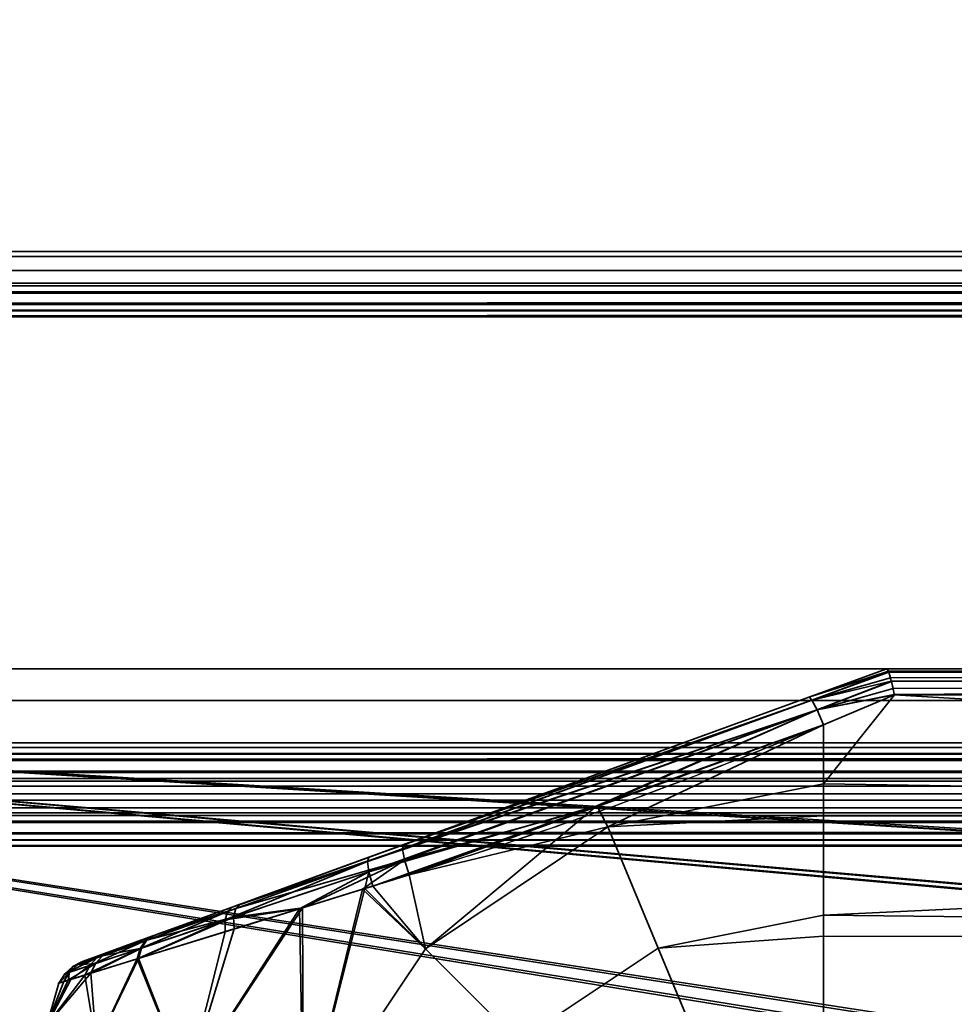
# Model space of a CAD drawing. Header units: millimetres. Extents: x -603 to 3703, y -115 to 249.
# Tile 132 of 256: x -357 to -313, y 55 to 102. Entities that reach past the tile are written whole.
import ezdxf

# ---------------------------------------------------------------- set-up
doc = ezdxf.new("R2010")
doc.units = ezdxf.units.MM
doc.layers.add('151', color=7, linetype='Continuous', true_color=0xffffff)

# ---------------------------------------------------------------- blocks, each defined once
blk = doc.blocks.new('UG_SURFACE_001')
at = {"layer": '151', "color": 252, "linetype": 'Continuous', "lineweight": 35}
for points in [[(603, -13.3, 2212.25), (603, 230.4, 2212.25), (-603, 230.4, 2212.25), (-603, -13.3, 2212.25)], [(-453, -13.3, 2062.25), (-453, 230.4, 2062.25), (453, 230.4, 2062.25), (453, -13.3, 2062.25)]]:
    blk.add_3dface(points, dxfattribs=at)
blk = doc.blocks.new('UG_SURFACE_012')
at = {"layer": '151', "color": 43, "linetype": 'Continuous', "lineweight": 35}
for points in [[(-319.684, 69.659, 1116.438), (-316, 71, 1115.949), (-316, 71, 1092.051), (-319.684, 69.659, 1091.562)], [(-315.93, 70.888, 1116.66), (-315.998, 71, 1116), (-319.684, 69.659, 1116.438)], [(-315.998, 71, 1116), (-316, 71, 1115.949), (-319.684, 69.659, 1116.438)], [(-319.684, 69.659, 1091.562), (-315.998, 71, 1092), (-315.93, 70.888, 1091.34)], [(-319.684, 69.659, 1091.562), (-316, 71, 1092.051), (-315.998, 71, 1092)], [(-315.919, 70.853, 1116.723), (-315.93, 70.888, 1116.66), (-319.684, 69.659, 1116.438)], [(-319.684, 69.659, 1091.562), (-315.93, 70.888, 1091.34), (-315.919, 70.853, 1091.277)], [(-319.684, 69.659, 1116.438), (-319.54, 69.517, 1117.27), (-315.919, 70.853, 1116.723)], [(-315.919, 70.853, 1091.277), (-319.54, 69.517, 1090.73), (-319.684, 69.659, 1091.562)], [(-315.913, 70.835, 1116.757), (-315.919, 70.853, 1116.723), (-319.54, 69.517, 1117.27)], [(-319.54, 69.517, 1090.73), (-315.919, 70.853, 1091.277), (-315.913, 70.835, 1091.243)], [(-315.831, 70.566, 1117.244), (-315.913, 70.835, 1116.757), (-319.54, 69.517, 1117.27)], [(-319.54, 69.517, 1090.73), (-315.913, 70.835, 1091.243), (-315.831, 70.566, 1090.757)], [(-221, 71, 1116), (-221, 71, 1092), (-316, 71, 1092.051), (-316, 71, 1115.949)], [(-221, 71, 1092), (-315.998, 71, 1092), (-316, 71, 1092.051)], [(-316, 71, 1115.949), (-315.998, 71, 1116), (-221, 71, 1116)], [(-221, 71, 1116), (-315.998, 71, 1116), (-315.93, 70.888, 1116.66)], [(-315.93, 70.888, 1091.34), (-315.998, 71, 1092), (-221, 71, 1092)], [(-315.93, 70.888, 1116.66), (-315.919, 70.853, 1116.723), (-221, 71, 1116)], [(-221, 71, 1092), (-315.919, 70.853, 1091.277), (-315.93, 70.888, 1091.34)], [(-221, 71, 1116), (-315.919, 70.853, 1116.723), (-315.913, 70.835, 1116.757)], [(-315.913, 70.835, 1091.243), (-315.919, 70.853, 1091.277), (-221, 71, 1092)], [(-315.913, 70.835, 1116.757), (-221, 70.847, 1116.764), (-221, 71, 1116)], [(-221, 71, 1092), (-221, 70.847, 1091.236), (-315.913, 70.835, 1091.243)], [(-221, 70.846, 1116.768), (-221, 70.847, 1116.764), (-315.913, 70.835, 1116.757)], [(-315.831, 70.566, 1090.757), (-315.913, 70.835, 1091.243), (-221, 70.847, 1091.236)], [(-221, 70.846, 1116.768), (-315.913, 70.835, 1116.757), (-315.831, 70.566, 1117.244)], [(-221, 70.847, 1091.236), (-315.794, 70.416, 1090.621), (-315.831, 70.566, 1090.757)], [(-315.831, 70.566, 1117.244), (-315.794, 70.416, 1117.379), (-221, 70.846, 1116.768)], [(-315.79, 70.399, 1090.607), (-315.794, 70.416, 1090.621), (-221, 70.847, 1091.236)], [(-221, 70.846, 1116.768), (-315.794, 70.416, 1117.379), (-315.79, 70.399, 1117.393)], [(-221, 70.847, 1091.236), (-221, 70.846, 1091.232), (-315.79, 70.399, 1090.607)], [(-315.79, 70.399, 1117.393), (-221, 70.415, 1117.411), (-221, 70.846, 1116.768)], [(-221, 70.846, 1091.232), (-221, 70.415, 1090.589), (-315.79, 70.399, 1090.607)], [(-315.794, 70.416, 1117.379), (-315.831, 70.566, 1117.244), (-319.54, 69.517, 1117.27)], [(-319.54, 69.517, 1090.73), (-315.831, 70.566, 1090.757), (-315.794, 70.416, 1090.621)], [(-319.54, 69.517, 1117.27), (-319.297, 69.056, 1117.949), (-315.794, 70.416, 1117.379)], [(-315.794, 70.416, 1090.621), (-319.297, 69.056, 1090.051), (-319.54, 69.517, 1090.73)], [(-315.79, 70.399, 1117.393), (-315.794, 70.416, 1117.379), (-319.297, 69.056, 1117.949)], [(-319.297, 69.056, 1090.051), (-315.794, 70.416, 1090.621), (-315.79, 70.399, 1090.607)], [(-315.711, 70.067, 1117.692), (-315.79, 70.399, 1117.393), (-319.297, 69.056, 1117.949)], [(-319.297, 69.056, 1090.051), (-315.79, 70.399, 1090.607), (-315.711, 70.067, 1090.308)], [(-221, 70.41, 1117.419), (-221, 70.415, 1117.411), (-315.79, 70.399, 1117.393)], [(-315.711, 70.067, 1090.308), (-315.79, 70.399, 1090.607), (-221, 70.415, 1090.589)], [(-221, 70.41, 1117.419), (-315.79, 70.399, 1117.393), (-315.711, 70.067, 1117.692)], [(-221, 70.415, 1090.589), (-315.65, 69.783, 1090.16), (-315.711, 70.067, 1090.308)], [(-315.711, 70.067, 1117.692), (-315.65, 69.783, 1117.84), (-221, 70.41, 1117.419)], [(-315.647, 69.769, 1090.154), (-315.65, 69.783, 1090.16), (-221, 70.415, 1090.589)], [(-221, 70.41, 1117.419), (-315.65, 69.783, 1117.84), (-315.647, 69.769, 1117.846)], [(-221, 70.415, 1090.589), (-221, 70.41, 1090.581), (-315.647, 69.769, 1090.154)], [(-315.647, 69.769, 1117.846), (-221, 69.769, 1117.846), (-221, 70.41, 1117.419)], [(-221, 70.41, 1090.581), (-221, 69.769, 1090.154), (-315.647, 69.769, 1090.154)], [(-319.297, 69.056, 1117.949), (-315.65, 69.783, 1117.84), (-315.711, 70.067, 1117.692)], [(-315.711, 70.067, 1090.308), (-315.65, 69.783, 1090.16), (-319.297, 69.056, 1090.051)], [(-315.647, 69.769, 1117.846), (-315.65, 69.783, 1117.84), (-319.297, 69.056, 1117.949)], [(-319.297, 69.056, 1090.051), (-315.65, 69.783, 1090.16), (-315.647, 69.769, 1090.154)], [(-319.297, 69.056, 1117.949), (-319, 68.361, 1118.352), (-315.647, 69.769, 1117.846)], [(-315.647, 69.769, 1090.154), (-319, 68.361, 1089.648), (-319.297, 69.056, 1090.051)], [(-221, 64.025, 1089), (-319, 65.568, 1089.082), (-315.647, 69.769, 1090.154)], [(-319, 65.568, 1089.082), (-319, 68.361, 1089.648), (-315.647, 69.769, 1090.154)], [(-315.647, 69.769, 1117.846), (-319, 65.568, 1118.918), (-221, 64.025, 1119)], [(-315.647, 69.769, 1117.846), (-319, 68.361, 1118.352), (-319, 65.568, 1118.918)], [(-221, 64.025, 1119), (-221, 69.769, 1117.846), (-315.647, 69.769, 1117.846)], [(-315.647, 69.769, 1090.154), (-221, 69.769, 1090.154), (-221, 64.025, 1089)], [(-319.54, 69.517, 1090.73), (-340.513, 61.9, 1091.085), (-340.451, 62.1, 1091.876)], [(-340.513, 61.9, 1091.085), (-319.54, 69.517, 1090.73), (-319.297, 69.056, 1090.051)], [(-340.451, 62.1, 1091.876), (-319.684, 69.659, 1091.562), (-319.54, 69.517, 1090.73)], [(-338.834, 62.689, 1116.361), (-319.684, 69.659, 1116.438), (-319.684, 69.659, 1091.562), (-340.451, 62.1, 1091.876)], [(-319.297, 69.056, 1117.949), (-319.54, 69.517, 1117.27), (-338.864, 62.488, 1117.182)], [(-338.834, 62.689, 1116.361), (-338.864, 62.488, 1117.182), (-319.54, 69.517, 1117.27)], [(-319.54, 69.517, 1117.27), (-319.684, 69.659, 1116.438), (-338.834, 62.689, 1116.361)], [(-319.297, 69.056, 1090.051), (-340.449, 61.419, 1090.427), (-340.513, 61.9, 1091.085)], [(-340.449, 61.419, 1090.427), (-319.297, 69.056, 1090.051), (-329.691, 64.529, 1089.831)], [(-338.864, 62.488, 1117.182), (-338.767, 61.986, 1117.857), (-319.297, 69.056, 1117.949)], [(-319.297, 69.056, 1117.949), (-338.767, 61.986, 1117.857), (-329.655, 64.501, 1118.304)], [(-319.297, 69.056, 1090.051), (-319, 68.361, 1089.648), (-329.691, 64.529, 1089.831)], [(-329.655, 64.501, 1118.304), (-319, 68.361, 1118.352), (-319.297, 69.056, 1117.949)], [(-329.167, 63.546, 1089.082), (-329.691, 64.529, 1089.831), (-319, 68.361, 1089.648)], [(-319, 68.361, 1118.352), (-329.655, 64.501, 1118.304), (-329.167, 63.546, 1118.918)], [(-319, 68.361, 1089.648), (-319, 65.568, 1089.082), (-329.167, 63.546, 1089.082)], [(-329.167, 63.546, 1118.918), (-319, 65.568, 1118.918), (-319, 68.361, 1118.352)], [(-329.167, 63.546, 1089.082), (-319, 65.568, 1089.082), (-319, 64.051, 1089.242)], [(-319, 64.051, 1118.758), (-319, 65.568, 1118.918), (-329.167, 63.546, 1118.918)], [(-221, 64.025, 1089), (-319, 64.051, 1089.242), (-319, 65.568, 1089.082)], [(-319, 65.568, 1118.918), (-319, 64.051, 1118.758), (-221, 64.025, 1119)], [(-329.691, 64.529, 1089.831), (-340.272, 60.737, 1090.011), (-340.449, 61.419, 1090.427)], [(-337.786, 57.786, 1089.082), (-340.272, 60.737, 1090.011), (-329.691, 64.529, 1089.831)], [(-338.767, 61.986, 1117.857), (-338.559, 61.275, 1118.263), (-329.655, 64.501, 1118.304)], [(-329.167, 63.546, 1118.918), (-329.655, 64.501, 1118.304), (-338.559, 61.275, 1118.263)], [(-329.691, 64.529, 1089.831), (-329.167, 63.546, 1089.082), (-337.786, 57.786, 1089.082)], [(-329.167, 63.546, 1118.918), (-326.793, 57.815, 1118.266), (-319, 59.365, 1118.266), (-319, 64.051, 1118.758)], [(-319, 64.051, 1089.242), (-319, 59.365, 1089.734), (-326.793, 57.815, 1089.734), (-329.167, 63.546, 1089.082)], [(-221, 64.025, 1119), (-319, 64.051, 1118.758), (-319, 59.365, 1118.266)], [(-319, 59.365, 1089.734), (-319, 64.051, 1089.242), (-221, 64.025, 1089)], [(-319, 59.365, 1118.266), (-221, 58.277, 1117.865), (-221, 64.025, 1119)], [(-221, 64.025, 1089), (-221, 58.277, 1090.135), (-319, 59.365, 1089.734)], [(-338.559, 61.275, 1118.263), (-337.786, 57.786, 1118.918), (-329.167, 63.546, 1118.918)], [(-326.793, 57.815, 1089.734), (-333.4, 53.4, 1089.734), (-337.786, 57.786, 1089.082), (-329.167, 63.546, 1089.082)], [(-329.167, 63.546, 1118.918), (-337.786, 57.786, 1118.918), (-333.4, 53.4, 1118.266), (-326.793, 57.815, 1118.266)], [(-350.598, 58.407, 1111.613), (-346.515, 59.894, 1114.336), (-338.834, 62.689, 1116.361), (-346.899, 59.754, 1093.847)], [(-338.834, 62.689, 1116.361), (-340.451, 62.1, 1091.876), (-346.899, 59.754, 1093.847)], [(-346.515, 59.894, 1114.336), (-346.729, 59.687, 1114.964), (-338.864, 62.488, 1117.182)], [(-338.767, 61.986, 1117.857), (-338.864, 62.488, 1117.182), (-346.729, 59.687, 1114.964)], [(-338.864, 62.488, 1117.182), (-338.834, 62.689, 1116.361), (-346.515, 59.894, 1114.336)], [(-340.513, 61.9, 1091.085), (-340.449, 61.419, 1090.427), (-347.244, 59.141, 1092.691)], [(-347.244, 59.141, 1092.691), (-347.125, 59.546, 1093.233), (-340.513, 61.9, 1091.085)], [(-340.513, 61.9, 1091.085), (-347.125, 59.546, 1093.233), (-346.899, 59.754, 1093.847)], [(-346.899, 59.754, 1093.847), (-340.451, 62.1, 1091.876), (-340.513, 61.9, 1091.085)], [(-338.767, 61.986, 1117.857), (-346.836, 59.278, 1115.516), (-343.592, 59.716, 1116.839)], [(-346.729, 59.687, 1114.964), (-346.836, 59.278, 1115.516), (-338.767, 61.986, 1117.857)], [(-343.592, 59.716, 1116.839), (-340.761, 60.593, 1117.64), (-338.767, 61.986, 1117.857)], [(-340.761, 60.593, 1117.64), (-338.559, 61.275, 1118.263), (-338.767, 61.986, 1117.857)], [(-347.244, 59.141, 1092.691), (-340.449, 61.419, 1090.427), (-343.726, 59.671, 1091.138)], [(-340.651, 60.62, 1090.135), (-343.726, 59.671, 1091.138), (-340.449, 61.419, 1090.427)], [(-340.449, 61.419, 1090.427), (-340.272, 60.737, 1090.011), (-340.651, 60.62, 1090.135)], [(-338.559, 61.275, 1118.263), (-340.761, 60.593, 1117.64), (-337.786, 57.786, 1118.918)], [(-343.546, 49.167, 1089.082), (-343.726, 59.671, 1091.138), (-340.651, 60.62, 1090.135)], [(-340.761, 60.593, 1117.64), (-343.592, 59.716, 1116.839), (-343.546, 49.167, 1118.918)], [(-340.651, 60.62, 1090.135), (-337.786, 57.786, 1089.082), (-343.546, 49.167, 1089.082)], [(-343.546, 49.167, 1118.918), (-337.786, 57.786, 1118.918), (-340.761, 60.593, 1117.64)], [(-337.786, 57.786, 1089.082), (-340.651, 60.62, 1090.135), (-340.272, 60.737, 1090.011)], [(-346.899, 59.754, 1093.847), (-352.619, 57.672, 1109.074), (-350.598, 58.407, 1111.613)], [(-352.619, 57.672, 1109.074), (-346.899, 59.754, 1093.847), (-350.654, 58.387, 1096.441)], [(-347.125, 59.546, 1093.233), (-347.244, 59.141, 1092.691), (-351.25, 57.795, 1095.602)], [(-351.25, 57.795, 1095.602), (-350.999, 58.166, 1096.001), (-347.125, 59.546, 1093.233)], [(-347.125, 59.546, 1093.233), (-350.999, 58.166, 1096.001), (-350.654, 58.387, 1096.441)], [(-350.598, 58.407, 1111.613), (-350.941, 58.186, 1112.056), (-346.729, 59.687, 1114.964)], [(-346.836, 59.278, 1115.516), (-346.729, 59.687, 1114.964), (-350.941, 58.186, 1112.056)], [(-350.654, 58.387, 1096.441), (-346.899, 59.754, 1093.847), (-347.125, 59.546, 1093.233)], [(-346.729, 59.687, 1114.964), (-346.515, 59.894, 1114.336), (-350.598, 58.407, 1111.613)], [(-349.026, 51.437, 1116.99), (-343.592, 59.716, 1116.839), (-346.82, 58.716, 1115.926)], [(-343.592, 59.716, 1116.839), (-349.026, 51.437, 1116.99), (-343.546, 49.167, 1118.918)], [(-343.546, 49.167, 1089.082), (-349.026, 51.437, 1091.01), (-343.726, 59.671, 1091.138)], [(-347.241, 58.586, 1092.285), (-343.726, 59.671, 1091.138), (-349.026, 51.437, 1091.01)], [(-343.726, 59.671, 1091.138), (-347.241, 58.586, 1092.285), (-347.244, 59.141, 1092.691)], [(-346.836, 59.278, 1115.516), (-346.82, 58.716, 1115.926), (-343.592, 59.716, 1116.839)], [(-351.387, 57.308, 1095.278), (-351.25, 57.795, 1095.602), (-347.244, 59.141, 1092.691)], [(-347.244, 59.141, 1092.691), (-347.241, 58.586, 1092.285), (-351.387, 57.308, 1095.278)], [(-351.325, 57.327, 1112.784), (-346.82, 58.716, 1115.926), (-346.836, 59.278, 1115.516)], [(-346.836, 59.278, 1115.516), (-351.191, 57.815, 1112.458), (-351.325, 57.327, 1112.784)], [(-350.941, 58.186, 1112.056), (-351.191, 57.815, 1112.458), (-346.836, 59.278, 1115.516)], [(-326.793, 57.815, 1089.734), (-319, 59.365, 1089.734), (-319, 58.376, 1090.305)], [(-319, 58.376, 1117.695), (-319, 59.365, 1118.266), (-326.793, 57.815, 1118.266)], [(-221, 58.277, 1090.135), (-319, 58.376, 1090.305), (-319, 59.365, 1089.734)], [(-319, 59.365, 1118.266), (-319, 58.376, 1117.695), (-221, 58.277, 1117.865)], [(-351.387, 57.308, 1095.278), (-347.241, 58.586, 1092.285), (-349.026, 51.437, 1091.01)], [(-349.026, 51.437, 1116.99), (-346.82, 58.716, 1115.926), (-351.325, 57.327, 1112.784)], [(-350.654, 58.387, 1096.441), (-352.872, 57.58, 1099.384), (-353.967, 57.181, 1102.998), (-353.758, 57.257, 1106.238)], [(-353.758, 57.257, 1106.238), (-352.619, 57.672, 1109.074), (-350.654, 58.387, 1096.441)], [(-350.999, 58.166, 1096.001), (-351.25, 57.795, 1095.602), (-353.628, 56.992, 1098.879)], [(-353.628, 56.992, 1098.879), (-353.291, 57.348, 1099.121), (-350.999, 58.166, 1096.001)], [(-350.999, 58.166, 1096.001), (-353.291, 57.348, 1099.121), (-352.872, 57.58, 1099.384)], [(-352.619, 57.672, 1109.074), (-353.03, 57.441, 1109.363), (-350.941, 58.186, 1112.056)], [(-351.191, 57.815, 1112.458), (-350.941, 58.186, 1112.056), (-353.03, 57.441, 1109.363)], [(-352.872, 57.58, 1099.384), (-350.654, 58.387, 1096.441), (-350.999, 58.166, 1096.001)], [(-350.941, 58.186, 1112.056), (-350.598, 58.407, 1111.613), (-352.619, 57.672, 1109.074)], [(-326.793, 57.815, 1118.266), (-324.726, 52.824, 1115.147), (-319, 53.963, 1115.147), (-319, 58.376, 1117.695)], [(-319, 58.376, 1090.305), (-319, 53.963, 1092.853), (-324.726, 52.824, 1092.853), (-326.793, 57.815, 1089.734)], [(-221, 58.277, 1117.865), (-319, 58.376, 1117.695), (-319, 53.963, 1115.147)], [(-319, 53.963, 1092.853), (-319, 58.376, 1090.305), (-221, 58.277, 1090.135)], [(-319, 53.963, 1115.147), (-221, 53.402, 1114.615), (-221, 58.277, 1117.865)], [(-221, 58.277, 1090.135), (-221, 53.402, 1093.385), (-319, 53.963, 1092.853)], [(-353.858, 56.541, 1098.674), (-353.628, 56.992, 1098.879), (-351.25, 57.795, 1095.602)], [(-351.25, 57.795, 1095.602), (-351.387, 57.308, 1095.278), (-353.858, 56.541, 1098.674)], [(-353.03, 57.441, 1109.363), (-352.619, 57.672, 1109.074), (-353.758, 57.257, 1106.238)], [(-353.576, 56.629, 1109.854), (-351.325, 57.327, 1112.784), (-351.191, 57.815, 1112.458)], [(-351.191, 57.815, 1112.458), (-353.357, 57.084, 1109.63), (-353.576, 56.629, 1109.854)], [(-353.03, 57.441, 1109.363), (-353.357, 57.084, 1109.63), (-351.191, 57.815, 1112.458)], [(-333.4, 53.4, 1089.734), (-337.815, 46.793, 1089.734), (-343.546, 49.167, 1089.082), (-337.786, 57.786, 1089.082)], [(-337.786, 57.786, 1118.918), (-343.546, 49.167, 1118.918), (-337.815, 46.793, 1118.266), (-333.4, 53.4, 1118.266)], [(-324.726, 52.824, 1092.853), (-329.58, 49.58, 1092.853), (-333.4, 53.4, 1089.734), (-326.793, 57.815, 1089.734)], [(-326.793, 57.815, 1118.266), (-333.4, 53.4, 1118.266), (-329.58, 49.58, 1115.147), (-324.726, 52.824, 1115.147)], [(-353.291, 57.348, 1099.121), (-353.628, 56.992, 1098.879), (-354.805, 56.594, 1102.889)], [(-354.805, 56.594, 1102.889), (-354.425, 56.943, 1102.941), (-353.291, 57.348, 1099.121)], [(-353.291, 57.348, 1099.121), (-354.425, 56.943, 1102.941), (-353.967, 57.181, 1102.998)], [(-353.967, 57.181, 1102.998), (-354.425, 56.943, 1102.941), (-354.209, 57.02, 1106.364)], [(-353.758, 57.257, 1106.238), (-354.209, 57.02, 1106.364), (-353.03, 57.441, 1109.363)], [(-353.357, 57.084, 1109.63), (-353.03, 57.441, 1109.363), (-354.209, 57.02, 1106.364)], [(-354.209, 57.02, 1106.364), (-353.758, 57.257, 1106.238), (-353.967, 57.181, 1102.998)], [(-353.967, 57.181, 1102.998), (-352.872, 57.58, 1099.384), (-353.291, 57.348, 1099.121)], [(-353.858, 56.541, 1098.674), (-351.387, 57.308, 1095.278), (-353.308, 53.211, 1095.183)], [(-353.308, 53.211, 1112.817), (-351.325, 57.327, 1112.784), (-353.576, 56.629, 1109.854)], [(-351.325, 57.327, 1112.784), (-353.308, 53.211, 1112.817), (-349.026, 51.437, 1116.99)], [(-349.026, 51.437, 1091.01), (-353.308, 53.211, 1095.183), (-351.387, 57.308, 1095.278)], [(-354.516, 56.335, 1100.914), (-354.805, 56.594, 1102.889), (-353.628, 56.992, 1098.879)], [(-354.425, 56.943, 1102.941), (-354.805, 56.594, 1102.889), (-354.581, 56.67, 1106.481)], [(-353.357, 57.084, 1109.63), (-354.581, 56.67, 1106.481), (-354.647, 56.295, 1107.104)], [(-354.647, 56.295, 1107.104), (-353.576, 56.629, 1109.854), (-353.357, 57.084, 1109.63)], [(-354.209, 57.02, 1106.364), (-354.581, 56.67, 1106.481), (-353.357, 57.084, 1109.63)], [(-354.581, 56.67, 1106.481), (-354.209, 57.02, 1106.364), (-354.425, 56.943, 1102.941)], [(-353.628, 56.992, 1098.879), (-353.858, 56.541, 1098.674), (-354.516, 56.335, 1100.914)], [(-355.652, 54.182, 1107.119), (-353.308, 53.211, 1112.817), (-353.576, 56.629, 1109.854)], [(-353.576, 56.629, 1109.854), (-354.647, 56.295, 1107.104), (-355.652, 54.182, 1107.119)], [(-355.652, 54.182, 1100.881), (-354.516, 56.335, 1100.914), (-353.858, 56.541, 1098.674)], [(-353.858, 56.541, 1098.674), (-353.308, 53.211, 1095.183), (-355.652, 54.182, 1100.881)], [(-355.084, 56.158, 1102.843), (-354.516, 56.335, 1100.914), (-355.652, 54.182, 1100.881)], [(-355.652, 54.182, 1107.119), (-354.647, 56.295, 1107.104), (-354.85, 56.231, 1106.582)], [(-355.084, 56.158, 1102.843), (-354.85, 56.231, 1106.582), (-354.581, 56.67, 1106.481)], [(-354.581, 56.67, 1106.481), (-354.805, 56.594, 1102.889), (-355.084, 56.158, 1102.843)], [(-354.516, 56.335, 1100.914), (-355.084, 56.158, 1102.843), (-354.805, 56.594, 1102.889)], [(-354.581, 56.67, 1106.481), (-354.85, 56.231, 1106.582), (-354.647, 56.295, 1107.104)], [(-355.652, 54.182, 1107.119), (-354.85, 56.231, 1106.582), (-355.084, 56.158, 1102.843)], [(-355.084, 56.158, 1102.843), (-355.652, 54.182, 1100.881), (-355.652, 54.182, 1107.119)]]:
    blk.add_3dface(points, dxfattribs=at)
blk = doc.blocks.new('UG_SURFACE_033')
at = {"layer": '151', "color": 7, "linetype": 'Continuous', "lineweight": 35}
for points in [[(396.65, 11.15, 2003.9), (396.65, 229.15, 2003.9), (-396.65, 229.15, 2003.9), (-396.65, 11.15, 2003.9)], [(-396.5, 11.15, 2003.75), (-396.5, 229.15, 2003.75), (396.5, 229.15, 2003.75), (396.5, 11.15, 2003.75)]]:
    blk.add_3dface(points, dxfattribs=at)
blk = doc.blocks.new('UG_SURFACE_034')
at = {"layer": '151', "color": 41, "linetype": 'Continuous', "lineweight": 35}
for points in [[(-418.65, 67.5, 2025.9), (418.65, 67.5, 2025.9), (418.65, 229.15, 2025.9), (-418.65, 229.15, 2025.9)], [(396.65, 229.15, 2003.9), (396.65, 11.15, 2003.9), (-396.65, 11.15, 2003.9), (-396.65, 229.15, 2003.9)], [(413.5, 71, 2020.75), (413.5, 67.5, 2020.75), (-413.5, 67.5, 2020.75), (-413.5, 71, 2020.75)], [(410.5, 71, 2017.75), (413.5, 71, 2020.75), (-413.5, 71, 2020.75), (-410.5, 71, 2017.75)], [(410.5, 19, 2017.75), (410.5, 71, 2017.75), (-410.5, 71, 2017.75), (-410.5, 19, 2017.75)], [(413.5, 67.5, 2020.75), (418.65, 67.5, 2025.9), (-418.65, 67.5, 2025.9), (-413.5, 67.5, 2020.75)]]:
    blk.add_3dface(points, dxfattribs=at)
blk = doc.blocks.new('UG_SURFACE_050')
at = {"layer": '151', "color": 252, "linetype": 'Continuous', "lineweight": 35}
for points in [[(-412, 69.5, 2020.25), (-125.7, 22.801, 2020.25), (-123.2, 22.801, 2020.25)], [(-412, 69.5, 2020.25), (-344.3, 22.801, 2020.25), (-125.7, 22.801, 2020.25)], [(-412, 69.5, 2020.25), (-346.8, 22.801, 2020.25), (-344.3, 22.801, 2020.25)], [(-412, 69.5, 2020.25), (-358.2, 22.801, 2020.25), (-346.8, 22.801, 2020.25)], [(-412, 69.5, 2020.25), (-111.8, 22.801, 2020.25), (-109.3, 22.801, 2020.25)], [(-123.2, 22.801, 2020.25), (-111.8, 22.801, 2020.25), (-412, 69.5, 2020.25)], [(-109.3, 22.801, 2020.25), (109.3, 22.801, 2020.25), (-412, 69.5, 2020.25)], [(412, 69.5, 2020.25), (-412, 69.5, 2020.25), (109.3, 22.801, 2020.25), (111.8, 22.801, 2020.25)], [(412, 69.5, 2018.75), (-412, 69.5, 2018.75), (-412, 69.5, 2020.25), (412, 69.5, 2020.25)], [(-412, 69.5, 2018.75), (-346.8, 22.801, 2018.75), (-358.2, 22.801, 2018.75)], [(-412, 69.5, 2018.75), (-125.7, 22.801, 2018.75), (-344.3, 22.801, 2018.75)], [(-412, 69.5, 2018.75), (125.7, 22.801, 2018.75), (123.2, 22.801, 2018.75)], [(-412, 69.5, 2018.75), (346.8, 22.801, 2018.75), (344.3, 22.801, 2018.75)], [(-344.3, 22.801, 2018.75), (-346.8, 22.801, 2018.75), (-412, 69.5, 2018.75)], [(123.2, 22.801, 2018.75), (111.8, 22.801, 2018.75), (-412, 69.5, 2018.75)], [(111.8, 22.801, 2018.75), (109.3, 22.801, 2018.75), (-412, 69.5, 2018.75)], [(-412, 69.5, 2018.75), (358.2, 22.801, 2018.75), (346.8, 22.801, 2018.75)], [(344.3, 22.801, 2018.75), (125.7, 22.801, 2018.75), (-412, 69.5, 2018.75)], [(-412, 69.5, 2018.75), (-111.8, 22.801, 2018.75), (-123.2, 22.801, 2018.75)], [(-123.2, 22.801, 2018.75), (-125.7, 22.801, 2018.75), (-412, 69.5, 2018.75)], [(-412, 69.5, 2018.75), (109.3, 22.801, 2018.75), (-109.3, 22.801, 2018.75)], [(-109.3, 22.801, 2018.75), (-111.8, 22.801, 2018.75), (-412, 69.5, 2018.75)], [(-412, 69.5, 2018.75), (412, 69.5, 2018.75), (360.7, 22.801, 2018.75), (358.2, 22.801, 2018.75)]]:
    blk.add_3dface(points, dxfattribs=at)
blk = doc.blocks.new('UG_SURFACE_074')
at = {"layer": '151', "color": 252, "linetype": 'Continuous', "lineweight": 35}
for points in [[(-443, 89.2, 2050.25), (443, 89.2, 2050.25), (443, 90.7, 2050.25), (-443, 90.7, 2050.25)], [(-426.08, 90.7, 2033.33), (-443, 90.7, 2050.25), (443, 90.7, 2050.25), (426.08, 90.7, 2033.33)], [(424.901, 90.466, 2032.151), (-424.901, 90.466, 2032.151), (-426.08, 90.7, 2033.33), (426.08, 90.7, 2033.33)], [(423.902, 89.798, 2031.152), (-423.902, 89.798, 2031.152), (-424.901, 90.466, 2032.151), (424.901, 90.466, 2032.151)], [(423.234, 88.799, 2030.484), (-423.234, 88.799, 2030.484), (-423.902, 89.798, 2031.152), (423.902, 89.798, 2031.152)], [(-426.08, 89.2, 2033.33), (426.08, 89.2, 2033.33), (443, 89.2, 2050.25), (-443, 89.2, 2050.25)], [(426.08, 89.2, 2033.33), (-426.08, 89.2, 2033.33), (-425.475, 89.08, 2032.725), (425.475, 89.08, 2032.725)], [(425.475, 89.08, 2032.725), (-425.475, 89.08, 2032.725), (-424.963, 88.737, 2032.213), (424.963, 88.737, 2032.213)], [(-423.059, 88.221, 2030.309), (-423.234, 88.799, 2030.484), (423.234, 88.799, 2030.484)], [(-423.059, 88.221, 2030.309), (423.234, 88.799, 2030.484), (423.059, 88.221, 2030.309)], [(424.963, 88.737, 2032.213), (-424.963, 88.737, 2032.213), (-424.62, 88.225, 2031.87), (424.62, 88.225, 2031.87)], [(424.53, 87.928, 2031.78), (-424.62, 88.225, 2031.87), (-424.53, 87.928, 2031.78)], [(424.53, 87.928, 2031.78), (424.62, 88.225, 2031.87), (-424.62, 88.225, 2031.87)], [(-424.53, 87.928, 2031.78), (424.5, 87.62, 2031.75), (424.53, 87.928, 2031.78)], [(-424.53, 87.928, 2031.78), (-424.5, 87.62, 2031.75), (424.5, 87.62, 2031.75)], [(423.059, 88.221, 2030.309), (-423, 87.62, 2030.25), (-423.059, 88.221, 2030.309)], [(423.059, 88.221, 2030.309), (423, 87.62, 2030.25), (-423, 87.62, 2030.25)], [(-424.5, 67.28, 2031.75), (424.5, 67.28, 2031.75), (424.5, 87.62, 2031.75), (-424.5, 87.62, 2031.75)], [(-423, 67.28, 2030.25), (-423, 87.62, 2030.25), (423, 87.62, 2030.25), (423, 67.28, 2030.25)], [(424.5, 67.28, 2031.75), (-424.5, 67.28, 2031.75), (-424.441, 66.679, 2031.691)], [(424.441, 66.679, 2031.691), (424.5, 67.28, 2031.75), (-424.441, 66.679, 2031.691)], [(-422.97, 66.972, 2030.22), (-423, 67.28, 2030.25), (423, 67.28, 2030.25)], [(-422.97, 66.972, 2030.22), (423, 67.28, 2030.25), (422.97, 66.972, 2030.22)], [(422.97, 66.972, 2030.22), (422.88, 66.675, 2030.13), (-422.88, 66.675, 2030.13), (-422.97, 66.972, 2030.22)], [(-424.441, 66.679, 2031.691), (-424.266, 66.101, 2031.516), (424.266, 66.101, 2031.516), (424.441, 66.679, 2031.691)], [(422.537, 66.163, 2029.787), (-422.537, 66.163, 2029.787), (-422.88, 66.675, 2030.13), (422.88, 66.675, 2030.13)], [(424.266, 66.101, 2031.516), (-424.266, 66.101, 2031.516), (-423.598, 65.102, 2030.848), (423.598, 65.102, 2030.848)], [(422.025, 65.82, 2029.275), (-422.025, 65.82, 2029.275), (-422.537, 66.163, 2029.787), (422.537, 66.163, 2029.787)], [(421.42, 65.7, 2028.67), (-421.42, 65.7, 2028.67), (-422.025, 65.82, 2029.275), (422.025, 65.82, 2029.275)], [(-416.08, 65.7, 2023.33), (-421.42, 65.7, 2028.67), (421.42, 65.7, 2028.67), (416.08, 65.7, 2023.33)], [(414.901, 65.466, 2022.151), (-414.901, 65.466, 2022.151), (-416.08, 65.7, 2023.33), (416.08, 65.7, 2023.33)], [(423.598, 65.102, 2030.848), (-423.598, 65.102, 2030.848), (-422.599, 64.434, 2029.849), (422.599, 64.434, 2029.849)], [(413.902, 64.798, 2021.152), (-413.902, 64.798, 2021.152), (-414.901, 65.466, 2022.151), (414.901, 65.466, 2022.151)], [(413.234, 63.799, 2020.484), (-413.234, 63.799, 2020.484), (-413.902, 64.798, 2021.152), (413.902, 64.798, 2021.152)], [(422.599, 64.434, 2029.849), (-422.599, 64.434, 2029.849), (-421.42, 64.2, 2028.67), (421.42, 64.2, 2028.67)], [(-416.08, 64.2, 2023.33), (416.08, 64.2, 2023.33), (421.42, 64.2, 2028.67), (-421.42, 64.2, 2028.67)], [(416.08, 64.2, 2023.33), (-416.08, 64.2, 2023.33), (-415.475, 64.08, 2022.725), (415.475, 64.08, 2022.725)], [(415.475, 64.08, 2022.725), (-415.475, 64.08, 2022.725), (-414.963, 63.737, 2022.213), (414.963, 63.737, 2022.213)], [(414.963, 63.737, 2022.213), (-414.963, 63.737, 2022.213), (-414.62, 63.225, 2021.87), (414.62, 63.225, 2021.87)], [(-413.059, 63.221, 2020.309), (-413.234, 63.799, 2020.484), (413.234, 63.799, 2020.484)], [(-413.059, 63.221, 2020.309), (413.234, 63.799, 2020.484), (413.059, 63.221, 2020.309)], [(414.53, 62.928, 2021.78), (-414.62, 63.225, 2021.87), (-414.53, 62.928, 2021.78)], [(414.53, 62.928, 2021.78), (414.62, 63.225, 2021.87), (-414.62, 63.225, 2021.87)], [(413.059, 63.221, 2020.309), (-413, 62.62, 2020.25), (-413.059, 63.221, 2020.309)], [(413.059, 63.221, 2020.309), (413, 62.62, 2020.25), (-413, 62.62, 2020.25)], [(-414.53, 62.928, 2021.78), (414.5, 62.62, 2021.75), (414.53, 62.928, 2021.78)], [(-414.53, 62.928, 2021.78), (-414.5, 62.62, 2021.75), (414.5, 62.62, 2021.75)], [(-414.5, -30.22, 2021.75), (414.5, -30.22, 2021.75), (414.5, 62.62, 2021.75), (-414.5, 62.62, 2021.75)], [(-413, -30.22, 2020.25), (-413, 62.62, 2020.25), (413, 62.62, 2020.25), (413, -30.22, 2020.25)]]:
    blk.add_3dface(points, dxfattribs=at)

msp = doc.modelspace()

# ---------------------------------------------------------------- linework, layer by layer
at = {"layer": '151', "color": 252, "linetype": 'Continuous', "lineweight": -3, "true_color": 0x939598}
for p, q in [((443, 90.7, 2050.25), (-443, 90.7, 2050.25)), ((426.08, 90.7, 2033.33), (-426.08, 90.7, 2033.33)), ((443, 89.2, 2050.25), (-443, 89.2, 2050.25)), ((426.08, 89.2, 2033.33), (-426.08, 89.2, 2033.33)), ((424.5, 87.62, 2031.75), (-424.5, 87.62, 2031.75)), ((423, 87.62, 2030.25), (-423, 87.62, 2030.25)), ((-413.5, 71, 2020.75), (413.5, 71, 2020.75)), ((-410.5, 71, 2017.75), (410.5, 71, 2017.75)), ((-316, 71, 1115.949), (-316, 71, 1092.051)), ((-315.998, 71, 1116), (-221, 71, 1116)), ((-221, 71, 1092), (-315.998, 71, 1092)), ((-221, 69.769, 1117.846), (-315.647, 69.769, 1117.846)), ((-315.647, 69.769, 1090.154), (-221, 69.769, 1090.154)), ((-412, 69.5, 2020.25), (412, 69.5, 2020.25)), ((-412, 69.5, 2018.75), (412, 69.5, 2018.75)), ((-418.65, 67.5, 2025.9), (418.65, 67.5, 2025.9)), ((-413.5, 67.5, 2020.75), (413.5, 67.5, 2020.75)), ((424.5, 67.28, 2031.75), (-424.5, 67.28, 2031.75)), ((423, 67.28, 2030.25), (-423, 67.28, 2030.25)), ((421.42, 65.7, 2028.67), (-421.42, 65.7, 2028.67)), ((416.08, 65.7, 2023.33), (-416.08, 65.7, 2023.33)), ((421.42, 64.2, 2028.67), (-421.42, 64.2, 2028.67)), ((416.08, 64.2, 2023.33), (-416.08, 64.2, 2023.33)), ((414.5, 62.62, 2021.75), (-414.5, 62.62, 2021.75)), ((413, 62.62, 2020.25), (-413, 62.62, 2020.25))]:
    msp.add_line(p, q, dxfattribs=at)
at = {"layer": '151', "color": 252, "linetype": 'Continuous', "lineweight": -3, "true_color": 0x939598, "extrusion": (0.934658, 0.340188, -0.103375)}
msp.add_arc((172.797, 1081.866, -390.51), 2, 0, 74.1444, dxfattribs=at)
at = {"layer": '151', "color": 252, "linetype": 'Continuous', "lineweight": -3, "true_color": 0x939598, "extrusion": (0.934658, 0.340188, 0.103375)}
msp.add_arc((172.797, 1114.305, -162.258), 2, 285.8556, 0, dxfattribs=at)
at = {"layer": '151', "color": 252, "linetype": 'Continuous', "lineweight": -3, "true_color": 0x939598, "extrusion": (1, 0, 0)}
msp.add_arc((64, 1104, -319), 15, 73.0972, 286.9028, dxfattribs=at)
at = {"layer": '151', "color": 252, "linetype": 'Continuous', "lineweight": -3, "true_color": 0x939598, "extrusion": (-0.34202, 0.939693, 0)}
for start_param, end_param in [(1.165933, 1.275787), (5.007398, 5.117253)]:
    msp.add_ellipse((-330.069, 65.879, 1104), major_axis=(35.717, 13), ratio=0.34202, start_param=start_param, end_param=end_param, dxfattribs=at)
at = {"layer": '151', "color": 252, "linetype": 'Continuous', "lineweight": -3, "true_color": 0x939598, "extrusion": (0.387206, -0.921993, 0)}
for start_param, end_param in [(1.176005, 1.275787), (5.007398, 5.10718)]:
    msp.add_ellipse((-329.385, 64, 1104), major_axis=(35.717, 15), ratio=0.387206, start_param=start_param, end_param=end_param, dxfattribs=at)
at = {"layer": '151', "color": 252, "linetype": 'Continuous', "lineweight": -3, "true_color": 0x939598}
for points in [[(-316, 71, 1115.949), (-316, 71, 1115.966), (-315.999, 71, 1115.983), (-315.998, 71, 1116)], [(-315.998, 71, 1092), (-315.999, 71, 1092.017), (-316, 71, 1092.034), (-316, 71, 1092.051)], [(-315.647, 69.769, 1090.154), (-315.794, 70.484, 1090.452), (-315.939, 71, 1091.202), (-315.998, 71, 1092)], [(-315.998, 71, 1116), (-315.939, 71, 1116.798), (-315.794, 70.484, 1117.548), (-315.647, 69.769, 1117.846)]]:
    msp.add_open_spline(points, degree=3, dxfattribs=at)
for points, knots in [([(-319.684, 69.659, 1091.562), (-323.015, 68.447, 1091.193), (-326.341, 67.236, 1091.147), (-332.993, 64.815, 1091.18), (-336.318, 63.605, 1091.261), (-341.297, 61.793, 1091.991), (-342.945, 61.193, 1092.344), (-346.126, 60.035, 1093.416), (-347.685, 59.467, 1094.149), (-350.466, 58.456, 1096.12), (-351.71, 58.003, 1097.38), (-353.049, 57.515, 1099.658), (-353.405, 57.386, 1100.478), (-353.886, 57.211, 1102.174), (-354.016, 57.163, 1103.077), (-354.024, 57.16, 1105.753), (-353.522, 57.343, 1107.522), (-351.736, 57.993, 1110.592), (-350.492, 58.446, 1111.855), (-347.717, 59.456, 1113.833), (-346.159, 60.023, 1114.57), (-342.979, 61.18, 1115.648), (-341.346, 61.775, 1116), (-336.371, 63.585, 1116.735), (-333.023, 64.804, 1116.82), (-326.354, 67.231, 1116.853), (-323.02, 68.445, 1116.807), (-319.684, 69.659, 1116.438)], [0, 0, 0, 0, 0.125, 0.125, 0.25, 0.25, 0.3125, 0.3125, 0.375, 0.375, 0.4375, 0.4375, 0.46875, 0.46875, 0.5, 0.5, 0.5625, 0.5625, 0.625, 0.625, 0.6875, 0.6875, 0.75, 0.75, 0.875, 0.875, 1, 1, 1, 1]), ([(-319, 68.361, 1118.352), (-320.743, 67.644, 1118.57), (-322.491, 66.939, 1118.681), (-326.001, 65.574, 1118.808), (-327.765, 64.916, 1118.824), (-331.311, 63.651, 1118.792), (-333.093, 63.044, 1118.744), (-336.671, 61.87, 1118.509), (-338.477, 61.297, 1118.319), (-342.031, 60.188, 1117.666), (-343.776, 59.651, 1117.205), (-347.153, 58.613, 1115.848), (-348.777, 58.114, 1114.949), (-351.635, 57.232, 1112.627), (-352.887, 56.843, 1111.181), (-354.644, 56.296, 1107.833), (-355.134, 56.142, 1105.944), (-355.146, 56.139, 1103.1), (-355.029, 56.175, 1102.138), (-354.58, 56.316, 1100.311), (-354.247, 56.419, 1099.43), (-353.38, 56.69, 1097.744), (-352.862, 56.851, 1096.968), (-351.678, 57.218, 1095.534), (-351.008, 57.426, 1094.873), (-348.876, 58.084, 1093.114), (-347.255, 58.582, 1092.203), (-343.886, 59.617, 1090.83), (-342.138, 60.155, 1090.359), (-336.777, 61.827, 1089.358), (-333.163, 62.991, 1089.226), (-327.805, 64.901, 1089.176), (-326.03, 65.564, 1089.192), (-322.501, 66.935, 1089.318), (-320.746, 67.642, 1089.43), (-319, 68.361, 1089.648)], [0, 0, 0, 0, 0.0625, 0.0625, 0.125, 0.125, 0.1875, 0.1875, 0.25, 0.25, 0.3125, 0.3125, 0.375, 0.375, 0.4375, 0.4375, 0.5, 0.5, 0.53125, 0.53125, 0.5625, 0.5625, 0.59375, 0.59375, 0.625, 0.625, 0.6875, 0.6875, 0.75, 0.75, 0.875, 0.875, 0.9375, 0.9375, 1, 1, 1, 1])]:
    msp.add_open_spline(points, degree=3, knots=knots, dxfattribs=at)

# ---------------------------------------------------------------- block references
for name in ['UG_SURFACE_033', 'UG_SURFACE_001', 'UG_SURFACE_034', 'UG_SURFACE_074', 'UG_SURFACE_012', 'UG_SURFACE_050']:
    msp.add_blockref(name, (0, 0), dxfattribs=at)

doc.saveas('drawing.dxf')
